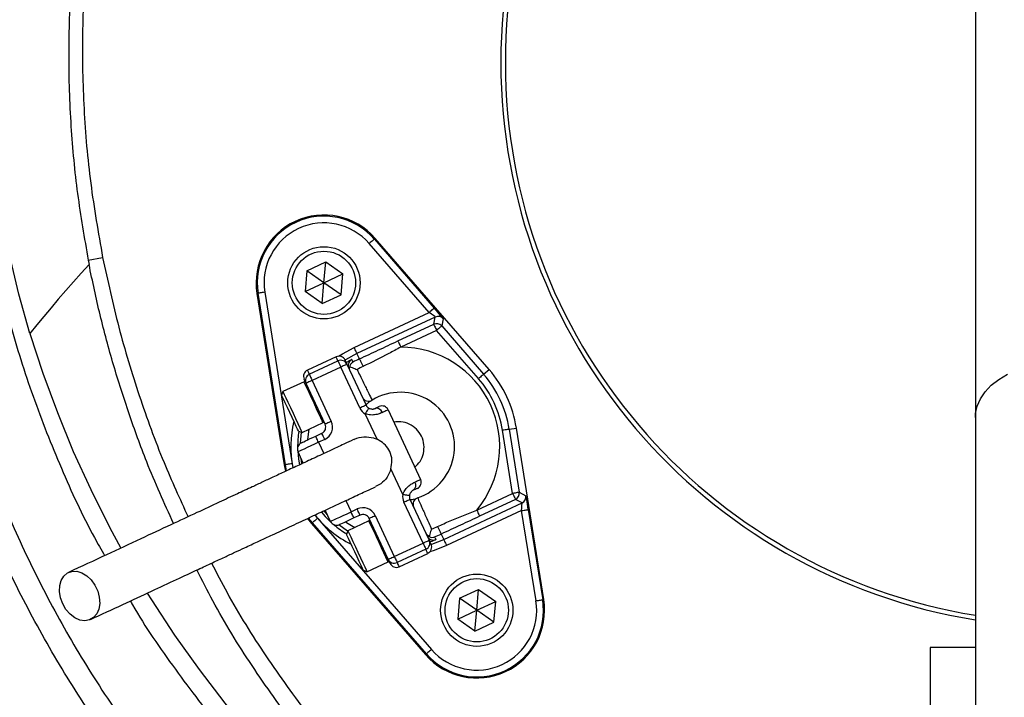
# Model space of a CAD drawing. Header units: millimetres. Extents: x 5387 to 12081, y 1443 to 15453.
# Tile 12 of 27: x 7104 to 8194, y 11366 to 12116. Entities that reach past the tile are written whole.
import ezdxf

# ---------------------------------------------------------------- set-up
doc = ezdxf.new("R2010")
doc.units = ezdxf.units.MM
doc.header["$LTSCALE"] = 5

msp = doc.modelspace()

# ---------------------------------------------------------------- linework, layer by layer
at = {"color": 7, "linetype": 'Continuous', "lineweight": 25}
for p, q in [((8161.6, 12869.5), (8161.6, 11675.7)), ((7496.7, 11873.1), (7497.5, 11873.9)), ((7496.7, 11873.1), (7562.9, 11796.8)), ((7623.6, 11728.7), (7497.5, 11873.9)), ((7557.2, 11791.9), (7491, 11868.2)), ((7180.1, 11849.6), (7196.1, 11852.8)), ((7180.1, 11849.6), (7181, 11845)), ((7422, 11838), (7442.9, 11847.8)), ((7440.9, 11824.7), (7442.9, 11847.8)), ((7442.9, 11847.8), (7461.8, 11834.5)), ((7422, 11838), (7420, 11815)), ((7440.9, 11824.7), (7422, 11838)), ((7440.9, 11824.7), (7461.8, 11834.5)), ((7459.8, 11811.5), (7461.8, 11834.5)), ((7420, 11815), (7440.9, 11824.7)), ((7438.9, 11801.7), (7440.9, 11824.7)), ((7459.8, 11811.5), (7440.9, 11824.7)), ((7368, 11813.1), (7366.8, 11813)), ((7366.8, 11813), (7397, 11623.1)), ((7398.2, 11623.2), (7368, 11813.1)), ((7375.4, 11814.3), (7405.6, 11624.4)), ((7438.9, 11801.7), (7420, 11815)), ((7438.9, 11801.7), (7459.8, 11811.5)), ((7474.3, 11753.2), (7557.2, 11791.9)), ((7564.1, 11786.8), (7477.4, 11746.4)), ((7562.4, 11778.8), (7564.1, 11786.8)), ((7522.7, 11760.3), (7562.4, 11778.8)), ((7572.9, 11784.9), (7571.2, 11776.9)), ((7571.2, 11776.9), (7617.6, 11723.5)), ((7565.5, 11772), (7525.9, 11753.5)), ((7611.9, 11718.6), (7565.5, 11772)), ((7454.3, 11742.7), (7422.6, 11727.9)), ((7480.2, 11740.5), (7477.4, 11746.4)), ((7424.7, 11723.4), (7456.4, 11738.2)), ((7459.6, 11731.4), (7427.9, 11716.6)), ((7480.7, 11686.1), (7459.6, 11731.4)), ((7466.4, 11734.6), (7487.5, 11689.3)), ((7617.6, 11723.5), (7623.6, 11728.7)), ((7418.9, 11715.2), (7395.6, 11704.3)), ((7442.2, 11668.1), (7421.1, 11713.4)), ((7427.9, 11716.6), (7449, 11671.3)), ((7395.6, 11704.3), (7394.1, 11700.3)), ((7499.6, 11651.5), (7486.5, 11679.6)), ((7512, 11684.1), (7547.9, 11607.1)), ((7416.7, 11659), (7440, 11669.9)), ((8161.6, 11675.7), (8161.6, 10943.5)), ((7412.7, 11660.4), (7416.7, 11659)), ((7431.8, 11655), (7438.6, 11658.2)), ((7649.6, 11591.6), (7638.5, 11661.5)), ((7645.9, 11662.7), (7653.8, 11663.9)), ((7645.9, 11662.7), (7657, 11592.8)), ((7684, 11474), (7653.8, 11663.9)), ((7441.8, 11651.4), (7435, 11648.2)), ((7418.1, 11625.2), (7412.3, 11637.6)), ((7398.2, 11623.2), (7397, 11623.1)), ((7397, 11623.1), (7398.4, 11616.1)), ((7528.1, 11590.4), (7515, 11618.6)), ((7610, 11573.1), (7649.6, 11591.6)), ((7657, 11592.8), (7664.3, 11588.9)), ((7550.5, 11536.5), (7529.3, 11581.9)), ((7536.1, 11585), (7557.3, 11539.7)), ((7573.4, 11540.6), (7660.1, 11581)), ((7652.8, 11584.8), (7613.1, 11566.3)), ((7660.1, 11581), (7652.8, 11584.8)), ((7448.2, 11560.6), (7442.4, 11573.1)), ((7470.9, 11571.2), (7477.7, 11574.3)), ((7659.6, 11572.5), (7576.6, 11533.8)), ((7675.5, 11472.6), (7659.6, 11572.5)), ((7667, 11573.6), (7682.9, 11473.8)), ((7422.7, 11563.8), (7427.3, 11558.3)), ((7428.2, 11559), (7427.3, 11558.3)), ((7427.3, 11558.3), (7553.3, 11413.1)), ((7554.2, 11413.8), (7428.2, 11559)), ((7433.8, 11564), (7559.9, 11418.7)), ((7490.7, 11561.1), (7467.4, 11550.2)), ((7480.9, 11567.5), (7474.1, 11564.4)), ((7512, 11518.6), (7490.8, 11563.9)), ((7497.6, 11567.1), (7518.7, 11521.8)), ((7467.4, 11550.2), (7466, 11546.2)), ((7570.7, 11546.5), (7573.4, 11540.6)), ((7518.7, 11521.8), (7550.5, 11536.5)), ((7553.6, 11529.7), (7521.9, 11515)), ((7524, 11510.4), (7555.8, 11525.2)), ((7488.5, 11504.9), (7511.9, 11515.8)), ((7484.6, 11506.4), (7488.5, 11504.9)), ((7591, 11475.5), (7612, 11485.2)), ((7610, 11462.2), (7612, 11485.2)), ((7612, 11485.2), (7630.9, 11472)), ((7591, 11475.5), (7589, 11452.5)), ((7610, 11462.2), (7591, 11475.5)), ((7610, 11462.2), (7630.9, 11472)), ((7628.9, 11449), (7630.9, 11472)), ((7682.9, 11473.8), (7684, 11474)), ((7589, 11452.5), (7610, 11462.2)), ((7607.9, 11439.2), (7610, 11462.2)), ((7628.9, 11449), (7610, 11462.2)), ((7607.9, 11439.2), (7589, 11452.5)), ((7607.9, 11439.2), (7628.9, 11449)), ((8111.6, 11421), (8111.6, 10931)), ((8161.6, 11421), (8111.6, 11421)), ((7554.2, 11413.8), (7553.3, 11413.1))]:
    msp.add_line(p, q, dxfattribs=at)
at = {"color": 8, "linetype": 'Continuous', "lineweight": 25}
for p, q in [((7435, 11648.2), (7440.8, 11635.7)), ((7399.5, 11616.5), (7398.2, 11623.2)), ((7405.6, 11624.4), (7406.4, 11619.8)), ((7416.5, 11624.7), (7415.7, 11630.3)), ((7465.1, 11583.6), (7470.9, 11571.2)), ((7444.8, 11567.9), (7441, 11572.2)), ((7428.2, 11559), (7423.8, 11564.3)), ((7430.8, 11567.6), (7433.8, 11564))]:
    msp.add_line(p, q, dxfattribs=at)
at = {"color": 7, "linetype": 'Continuous', "lineweight": 25, "flags": 128}
for points in [[(7115.7, 11768.5), (7103.4, 11812.1), (7092.9, 11856.1), (7084.1, 11900.4), (7077, 11945), (7071.7, 11989.9), (7068.2, 12034.9), (7066.5, 12080), (7066.5, 12125.2), (7068.3, 12170.3), (7072, 12215.3), (7077.3, 12260.2), (7084.5, 12304.8), (7093.4, 12349.1), (7104.1, 12393.1), (7116.5, 12436.6), (7130.5, 12479.7), (7146.3, 12522.2), (7163.8, 12564), (7172.1, 12582.4)], [(7496.7, 11873.1), (7496.5, 11873), (7496.2, 11872.7), (7495.7, 11872.3), (7495, 11871.7), (7494.1, 11870.9), (7493.1, 11870.1), (7492.1, 11869.2), (7491, 11868.2)], [(7181, 11845), (7172.3, 11835.3), (7163.7, 11825.7), (7155.3, 11816.1), (7147, 11806.5), (7139, 11797), (7131, 11787.5), (7123.3, 11778), (7115.7, 11768.5)], [(7375.4, 11814.3), (7374, 11814.1), (7372.6, 11813.9), (7371.3, 11813.7), (7370.2, 11813.5), (7369.3, 11813.4), (7368.6, 11813.2), (7368.2, 11813.2), (7368, 11813.1)], [(7562.9, 11796.8), (7562.8, 11796.7), (7562.5, 11796.4), (7561.9, 11796), (7561.2, 11795.3), (7560.4, 11794.6), (7559.4, 11793.8), (7558.3, 11792.8), (7557.2, 11791.9)], [(7562.4, 11778.8), (7562.4, 11778.6), (7562.6, 11778.2), (7562.9, 11777.6), (7563.3, 11776.7), (7563.8, 11775.7), (7564.3, 11774.6), (7564.9, 11773.3), (7565.5, 11772)], [(7571.2, 11776.9), (7571.1, 11776.8), (7570.7, 11776.5), (7570.2, 11776), (7569.5, 11775.4), (7568.6, 11774.7), (7567.7, 11773.8), (7566.6, 11772.9), (7565.5, 11772)], [(7115.7, 11768.5), (7130, 11724.5), (7146, 11681), (7163.6, 11638), (7182.9, 11595.8), (7203.7, 11554.3), (7216.3, 11531)], [(7477.4, 11746.4), (7477.4, 11746.6), (7477.2, 11747), (7476.9, 11747.6), (7476.5, 11748.4), (7476, 11749.5), (7475.5, 11750.6), (7474.9, 11751.9), (7474.3, 11753.2)], [(7522.7, 11760.3), (7522.8, 11760.1), (7522.9, 11759.7), (7523.2, 11759.1), (7523.6, 11758.2), (7524.1, 11757.2), (7524.7, 11756.1), (7525.2, 11754.8), (7525.9, 11753.5)], [(7456.4, 11738.2), (7456.5, 11738.1), (7456.7, 11737.7), (7457, 11737.1), (7457.4, 11736.2), (7457.8, 11735.2), (7458.4, 11734), (7459, 11732.7), (7459.6, 11731.4)], [(7466.4, 11734.6), (7466.3, 11734.5), (7465.9, 11734.3), (7465.3, 11734), (7464.4, 11733.6), (7463.4, 11733.2), (7462.2, 11732.6), (7460.9, 11732), (7459.6, 11731.4)], [(7464.3, 11739.1), (7464.4, 11738.8), (7464.8, 11737.9), (7465.5, 11736.5), (7466.4, 11734.6)], [(7471.7, 11739.7), (7471.8, 11739.5), (7472.2, 11738.5), (7473, 11736.8)], [(7480.2, 11740.5), (7480.3, 11740.3), (7480.5, 11739.8), (7480.9, 11738.9), (7481.4, 11737.8), (7482.1, 11736.5), (7482.7, 11735.1), (7483.4, 11733.5), (7484.1, 11732)], [(7424.7, 11723.4), (7424.8, 11723.3), (7425, 11722.9), (7425.3, 11722.3), (7425.6, 11721.4), (7426.1, 11720.4), (7426.7, 11719.2), (7427.3, 11717.9), (7427.9, 11716.6)], [(7617.6, 11723.5), (7617.4, 11723.4), (7617.1, 11723.1), (7616.6, 11722.6), (7615.9, 11722), (7615, 11721.3), (7614, 11720.4), (7613, 11719.5), (7611.9, 11718.6)], [(7421.1, 11713.4), (7420.2, 11715.4), (7419.5, 11716.8), (7419.1, 11717.7), (7419, 11718)], [(7427.9, 11716.6), (7426.6, 11716), (7425.3, 11715.4), (7424.1, 11714.9), (7423.1, 11714.4), (7422.2, 11714), (7421.6, 11713.7), (7421.2, 11713.5), (7421.1, 11713.4)], [(7412.7, 11660.4), (7412.6, 11660.7), (7411.7, 11662.5), (7410.2, 11665.8), (7408.2, 11670.2), (7405.7, 11675.4), (7403.1, 11681.1), (7400.5, 11686.7), (7398.1, 11691.7), (7396.2, 11695.9), (7394.8, 11698.8), (7394.2, 11700.2), (7394.1, 11700.3)], [(7395.6, 11704.3), (7395.9, 11703.6), (7397, 11701.2), (7398.8, 11697.4), (7401.1, 11692.4), (7403.8, 11686.6), (7406.7, 11680.5), (7409.5, 11674.4), (7412.1, 11668.9), (7414.2, 11664.3), (7415.7, 11661), (7416.6, 11659.2), (7416.7, 11659)], [(7487.5, 11689.3), (7487.4, 11689.2), (7487, 11689), (7486.4, 11688.7), (7485.5, 11688.3), (7484.5, 11687.8), (7483.3, 11687.3), (7482.1, 11686.7), (7480.7, 11686.1)], [(7497.5, 11685.6), (7498.5, 11686.1), (7499.4, 11686.5), (7500.2, 11686.9), (7500.9, 11687.2), (7501.4, 11687.4), (7501.7, 11687.6), (7502, 11687.7), (7502, 11687.7)], [(7490.4, 11686), (7490.3, 11685.9), (7490.1, 11685.5), (7489.8, 11684.9), (7489.3, 11684.2), (7488.7, 11683.2), (7488, 11682.1), (7487.3, 11680.9), (7486.5, 11679.6)], [(7512, 11684.1), (7511.9, 11684.1), (7511.6, 11683.9), (7511.1, 11683.7), (7510.3, 11683.3), (7509.4, 11682.9), (7508.3, 11682.4), (7507, 11681.8), (7505.5, 11681.1)], [(7449, 11671.3), (7447.7, 11670.7), (7446.4, 11670.1), (7445.2, 11669.5), (7444.2, 11669.1), (7443.4, 11668.7), (7442.7, 11668.4), (7442.4, 11668.2), (7442.2, 11668.1)], [(7441.8, 11651.4), (7441.1, 11652.7), (7440.5, 11654), (7440, 11655.1), (7439.5, 11656.2), (7439.1, 11657), (7438.8, 11657.6), (7438.7, 11658), (7438.6, 11658.2)], [(7645.9, 11662.7), (7645.8, 11662.6), (7645.3, 11662.6), (7644.6, 11662.4), (7643.7, 11662.3), (7642.6, 11662.1), (7641.3, 11661.9), (7640, 11661.7), (7638.5, 11661.5)], [(7435, 11648.2), (7430.5, 11646.1), (7426.3, 11644.1), (7422.4, 11642.3), (7418.9, 11640.7), (7416.1, 11639.4), (7414, 11638.4), (7412.7, 11637.8), (7412.3, 11637.6)], [(7415.9, 11647.6), (7416.2, 11647.7), (7417.1, 11648.2), (7418.6, 11648.8), (7420.6, 11649.8), (7423, 11650.9), (7425.7, 11652.2), (7428.7, 11653.5), (7431.8, 11655)], [(7435, 11648.2), (7434.3, 11649.5), (7433.8, 11650.8), (7433.2, 11652), (7432.7, 11653), (7432.3, 11653.8), (7432, 11654.5), (7431.9, 11654.9), (7431.8, 11655)], [(7405.6, 11624.4), (7404.2, 11624.2), (7402.8, 11624), (7401.5, 11623.8), (7400.4, 11623.6), (7399.5, 11623.5), (7398.8, 11623.3), (7398.4, 11623.3), (7398.2, 11623.2)], [(7541.5, 11604.1), (7542.9, 11604.7), (7544.2, 11605.3), (7545.3, 11605.9), (7546.2, 11606.3), (7547, 11606.6), (7547.5, 11606.9), (7547.8, 11607), (7547.9, 11607.1)], [(7528.1, 11590.4), (7529.5, 11590.2), (7530.9, 11590), (7532.2, 11589.8), (7533.3, 11589.6), (7534.3, 11589.5), (7535, 11589.4), (7535.4, 11589.3), (7535.5, 11589.3)], [(7544.3, 11597.1), (7544.2, 11597.1), (7544, 11597), (7543.6, 11596.8), (7543.1, 11596.6), (7542.5, 11596.3), (7541.7, 11595.9), (7540.8, 11595.5), (7539.8, 11595)], [(7657, 11592.8), (7656.9, 11592.8), (7656.4, 11592.7), (7655.7, 11592.6), (7654.8, 11592.4), (7653.7, 11592.2), (7652.4, 11592), (7651.1, 11591.8), (7649.6, 11591.6)], [(7649.6, 11591.6), (7650.2, 11590.3), (7650.8, 11589), (7651.4, 11587.9), (7651.9, 11586.8), (7652.3, 11586), (7652.5, 11585.4), (7652.7, 11585), (7652.8, 11584.8)], [(7529.3, 11581.9), (7530.7, 11582.5), (7531.9, 11583.1), (7533.1, 11583.6), (7534.1, 11584.1), (7535, 11584.5), (7535.6, 11584.8), (7536, 11585), (7536.1, 11585)], [(7448.2, 11560.6), (7448.7, 11560.8), (7450, 11561.4), (7452, 11562.4), (7454.9, 11563.7), (7458.3, 11565.3), (7462.2, 11567.1), (7466.5, 11569.1), (7470.9, 11571.2)], [(7474.1, 11564.4), (7474, 11564.5), (7473.8, 11564.9), (7473.5, 11565.5), (7473.1, 11566.3), (7472.6, 11567.4), (7472.1, 11568.6), (7471.5, 11569.8), (7470.9, 11571.2)], [(7480.9, 11567.5), (7480.8, 11567.7), (7480.6, 11568), (7480.3, 11568.7), (7479.9, 11569.5), (7479.4, 11570.5), (7478.9, 11571.7), (7478.3, 11573), (7477.7, 11574.3)], [(7610, 11573.1), (7610.6, 11571.8), (7611.2, 11570.5), (7611.7, 11569.4), (7612.2, 11568.3), (7612.6, 11567.5), (7612.9, 11566.9), (7613.1, 11566.5), (7613.1, 11566.3)], [(7659.6, 11572.5), (7661, 11572.7), (7662.4, 11572.9), (7663.6, 11573.1), (7664.8, 11573.3), (7665.7, 11573.4), (7666.4, 11573.5), (7666.8, 11573.6), (7667, 11573.6)], [(7433.8, 11564), (7432.7, 11563), (7431.7, 11562.1), (7430.7, 11561.2), (7429.8, 11560.5), (7429.1, 11559.9), (7428.6, 11559.4), (7428.3, 11559.1), (7428.2, 11559)], [(7474.1, 11564.4), (7471, 11562.9), (7468, 11561.5), (7465.2, 11560.2), (7462.8, 11559.1), (7460.9, 11558.2), (7459.4, 11557.5), (7458.5, 11557.1), (7458.2, 11557)], [(7490.8, 11563.9), (7491, 11564), (7491.3, 11564.1), (7492, 11564.4), (7492.8, 11564.8), (7493.8, 11565.3), (7495, 11565.9), (7496.3, 11566.5), (7497.6, 11567.1)], [(7484.6, 11506.4), (7484.4, 11506.7), (7483.6, 11508.5), (7482.1, 11511.7), (7480, 11516.1), (7477.6, 11521.4), (7474.9, 11527), (7472.3, 11532.6), (7470, 11537.7), (7468, 11541.8), (7466.7, 11544.7), (7466, 11546.1), (7466, 11546.2)], [(7467.4, 11550.2), (7467.8, 11549.5), (7468.9, 11547.1), (7470.6, 11543.3), (7473, 11538.3), (7475.7, 11532.5), (7478.5, 11526.4), (7481.3, 11520.3), (7483.9, 11514.8), (7486.1, 11510.2), (7487.6, 11506.9), (7488.4, 11505.2), (7488.5, 11504.9)], [(7566.7, 11554.9), (7567.4, 11553.4), (7568.1, 11551.9), (7568.8, 11550.5), (7569.4, 11549.1), (7569.9, 11548), (7570.3, 11547.2), (7570.6, 11546.7), (7570.7, 11546.5)], [(7550.5, 11536.5), (7551.8, 11537.2), (7553.1, 11537.8), (7554.2, 11538.3), (7555.3, 11538.8), (7556.1, 11539.2), (7556.8, 11539.5), (7557.1, 11539.7), (7557.3, 11539.7)], [(7550.5, 11536.5), (7551.1, 11535.2), (7551.7, 11533.9), (7552.2, 11532.8), (7552.7, 11531.7), (7553.1, 11530.9), (7553.4, 11530.3), (7553.6, 11529.9), (7553.6, 11529.7)], [(7557.3, 11539.7), (7558.2, 11537.8), (7558.8, 11536.4), (7559.2, 11535.5), (7559.4, 11535.2)], [(7563.2, 11543.3), (7563.3, 11543.1), (7563.8, 11542.2), (7564.6, 11540.4)], [(7573.4, 11540.6), (7573.5, 11540.4), (7573.7, 11540), (7574, 11539.4), (7574.4, 11538.5), (7574.8, 11537.5), (7575.4, 11536.3), (7576, 11535.1), (7576.6, 11533.8)], [(7512, 11518.6), (7512.1, 11518.6), (7512.5, 11518.8), (7513.1, 11519.1), (7513.9, 11519.5), (7515, 11520), (7516.1, 11520.5), (7517.4, 11521.1), (7518.7, 11521.8)], [(7514.1, 11514.1), (7513.9, 11514.3), (7513.5, 11515.2), (7512.9, 11516.6), (7512, 11518.6)], [(7518.7, 11521.8), (7519.4, 11520.4), (7520, 11519.2), (7520.5, 11518), (7521, 11516.9), (7521.4, 11516.1), (7521.7, 11515.5), (7521.9, 11515.1), (7521.9, 11515)], [(7151.9, 11469.3), (7149.4, 11476), (7148.3, 11482.9), (7148.6, 11489.5), (7150.3, 11495.3), (7153.2, 11500.1), (7157.3, 11503.5), (7162.1, 11505.2), (7167.5, 11505.3), (7173.1, 11503.6), (7178.6, 11500.4), (7183.5, 11495.7), (7187.6, 11489.9), (7190.7, 11483.4), (7192.4, 11476.5), (7192.9, 11469.8), (7191.9, 11463.5), (7189.5, 11458.1), (7186, 11454.1), (7181.5, 11451.5), (7176.3, 11450.5), (7170.8, 11451.3), (7165.3, 11453.8), (7160, 11457.8), (7155.5, 11463.1), (7151.9, 11469.3)], [(7245.5, 11481.1), (7250.2, 11473.6), (7275.7, 11434.6), (7302.7, 11396.5), (7331.1, 11359.4), (7360.9, 11323.3), (7392.1, 11288.3)], [(7675.5, 11472.6), (7676.9, 11472.9), (7678.3, 11473.1), (7679.5, 11473.3), (7680.6, 11473.5), (7681.6, 11473.6), (7682.3, 11473.7), (7682.7, 11473.8), (7682.9, 11473.8)], [(7559.9, 11418.7), (7558.8, 11417.8), (7557.7, 11416.9), (7556.8, 11416), (7555.9, 11415.3), (7555.2, 11414.7), (7554.7, 11414.2), (7554.3, 11413.9), (7554.2, 11413.8)]]:
    msp.add_lwpolyline(points, dxfattribs=at)
at = {"color": 8, "linetype": 'Continuous', "lineweight": 25, "flags": 128}
for points in [[(7457.1, 11743.4), (7461.4, 11746.2), (7474.3, 11753.2)], [(7456.4, 11738.2), (7455.5, 11740.2), (7454.9, 11741.6), (7454.5, 11742.4), (7454.3, 11742.7)], [(7477.4, 11746.4), (7464.9, 11739.6), (7464.3, 11739.2)], [(7422.6, 11727.9), (7422.7, 11727.6), (7423.1, 11726.8), (7423.8, 11725.4), (7424.7, 11723.4)], [(8161.6, 11675.7), (8161.8, 11679.9), (8163.6, 11688.2), (8167.1, 11696.2), (8172.3, 11703.9), (8179.1, 11711.2), (8187.4, 11717.7), (8197, 11723.5)], [(7440, 11669.9), (7439.9, 11670.1), (7439.1, 11671.9), (7437.5, 11675.2), (7435.4, 11679.8), (7432.8, 11685.3), (7430, 11691.4), (7427.1, 11697.5), (7424.4, 11703.3), (7422.1, 11708.3), (7420.3, 11712.1), (7419.2, 11714.4), (7418.9, 11715.2)], [(7415, 11647.1), (7416, 11659.2), (7416.1, 11659.2)], [(7424.2, 11662.5), (7423, 11654.2), (7422.7, 11650.7)], [(7412, 11638.5), (7412.7, 11629.6), (7413.7, 11623.3)], [(7438.2, 11570.8), (7442.4, 11566), (7448.7, 11559.8)], [(7464.9, 11560.1), (7467.8, 11558.1), (7474.9, 11553.7)], [(7511.9, 11515.8), (7511.8, 11516.1), (7510.9, 11517.8), (7509.4, 11521.1), (7507.3, 11525.7), (7504.7, 11531.2), (7501.9, 11537.3), (7499, 11543.4), (7496.3, 11549.2), (7494, 11554.2), (7492.2, 11558), (7491.1, 11560.4), (7490.7, 11561.1)], [(7467.2, 11549.6), (7467.1, 11549.6), (7457.2, 11556.6)], [(7559.4, 11535.1), (7560.1, 11535.4), (7573.4, 11540.6)], [(7555.8, 11525.2), (7555.6, 11525.5), (7555.2, 11526.4), (7554.5, 11527.8), (7553.6, 11529.7)], [(7576.6, 11533.8), (7563, 11528.4), (7558.1, 11526.9)], [(7521.9, 11515), (7522.8, 11513), (7523.5, 11511.6), (7523.9, 11510.7), (7524, 11510.4)]]:
    msp.add_lwpolyline(points, dxfattribs=at)
at = {"color": 7, "linetype": 'Continuous', "lineweight": 25}
for centre, radius in [((8261.6, 12068.5), 1999.6), ((8261.6, 12068.5), 1974.6), ((7440.9, 11824.7), 40), ((7440.9, 11824.7), 35), ((7610, 11462.2), 40), ((7610, 11462.2), 35)]:
    msp.add_circle(centre, radius, dxfattribs=at)
for centre, radius, start, end in [((8261.6, 12068.5), 1728.8, 270.6629, 269.3371), ((8261.6, 12068.5), 625, 99.2069, 180), ((8261.6, 12068.5), 620, 99.2818, 180), ((8261.6, 12068.5), 625, 180, 260.7931), ((8261.6, 12068.5), 620, 180, 260.7182), ((8261.6, 12068.5), 1618, 181.6823, 266.8113), ((8261.6, 12068.5), 2000, 184.0216, 355.9784), ((7440.9, 11824.7), 75, 40.962, 189.038), ((7440.9, 11824.7), 73.8, 40.962, 189.038), ((7440.9, 11824.7), 66.3, 40.962, 189.038), ((7567.2, 11780), 7.5, 40.9767, 114.9856), ((7565.5, 11772), 7.5, 40.9766, 114.9852), ((7525.4, 11643.5), 110, 320.2218, 89.7782), ((7457.5, 11735.9), 7.5, 25, 115), ((7459.6, 11731.4), 7.5, 25, 115), ((7475.3, 11733.2), 7.5, 167.1888, 204.9986), ((7525.4, 11643.5), 107, 115, 119.3213), ((7525.4, 11643.5), 97.7, 115, 119.3213), ((7425.8, 11721.1), 7.5, 115, 205), ((7427.9, 11716.6), 7.5, 115, 205), ((7525.4, 11643.5), 122, 9.038, 40.962), ((7525.4, 11643.5), 130, 9.038, 40.962), ((7419.4, 11714), 1.25, 25, 115), ((7525.4, 11643.5), 114.5, 9.038, 40.962), ((7525.4, 11643.5), 60, 288.6206, 121.3794), ((7490.3, 11701.1), 7.5, 205, 301.3794), ((7494.3, 11692.4), 7.5, 205, 238.5573), ((7505.2, 11680.9), 7.5, 25, 115), ((7494.3, 11692.4), 15, 205, 238.5573), ((7499.1, 11679.1), 6.71, 17.1292, 103.946), ((7435.4, 11665), 7.5, 295, 25), ((7439.5, 11671), 1.25, 295, 25), ((7435.4, 11665), 15, 295, 25), ((7419.1, 11640.8), 7.5, 115, 205), ((7535.8, 11600.4), 6.71, 306.0541, 32.871), ((7541.1, 11603.9), 7.5, 295, 25), ((7542.9, 11588.2), 15, 171.4427, 205), ((7649.6, 11591.6), 7.5, 295.0147, 9.0235), ((7542.9, 11588.2), 7.5, 171.4427, 205), ((7547, 11579.5), 7.5, 108.6206, 205), ((7656.9, 11587.8), 7.5, 295.0145, 9.0231), ((7484, 11560.7), 15, 25, 115), ((7484, 11560.7), 7.5, 25, 115), ((7455, 11563.8), 7.5, 205, 295), ((7491.3, 11560), 1.25, 25, 115), ((7525.4, 11643.5), 97.7, 290.6787, 295), ((7525.4, 11643.5), 107, 290.6787, 295), ((7550.5, 11536.5), 7.5, 295, 25), ((7552.6, 11532), 7.5, 295, 25), ((7511.3, 11516.9), 1.25, 295, 25), ((7518.7, 11521.8), 7.5, 205, 295), ((7520.9, 11517.2), 7.5, 205, 295), ((7610, 11462.2), 75, 220.962, 9.038), ((7610, 11462.2), 73.8, 220.962, 9.038), ((7610, 11462.2), 66.3, 220.962, 9.038)]:
    msp.add_arc(centre, radius, start, end, dxfattribs=at)
at = {"color": 8, "linetype": 'Continuous', "lineweight": 25}
for centre, radius, start, end in [((8261.6, 12068.5), 1629.1, 181.6708, 266.8331), ((7475.3, 11733.2), 7.5, 119.1839, 167.1872), ((7525.4, 11643.5), 121.1, 166.6955, 191.1625), ((7525.4, 11643.5), 113.6, 171.4932, 180.3565), ((7525.4, 11643.5), 121.1, 218.8414, 243.3045), ((7525.4, 11643.5), 113.6, 229.6435, 238.5068), ((7561.9, 11547.4), 7.5, 228.283, 290.8172)]:
    msp.add_arc(centre, radius, start, end, dxfattribs=at)
at = {"color": 7, "linetype": 'Continuous', "lineweight": 25}
for centre, major_axis, ratio, start_param, end_param in [((7562.7, 11796.7), (-10.2, 11.8), 0.016782, 3.154244, 4.707588), ((7557, 11791.8), (7.06, -4.98), 0.027351, 0.001793, 1.555136), ((7659.3, 11572.3), (0.72, 8.61), 0.027351, 4.728049, 6.281392), ((7666.7, 11573.5), (-2.4, 15.4), 0.016782, 4.71719, 6.270533)]:
    msp.add_ellipse(centre, major_axis=major_axis, ratio=ratio, start_param=start_param, end_param=end_param, dxfattribs=at)
for points, knots in [([(11211.3, 9348.9), (11240.5, 9385.3), (11299, 9458.1), (11381.1, 9571.8), (11459.1, 9688.3), (11532.6, 9807.9), (11601.4, 9930), (11664.1, 10051.5), (11720.8, 10172.2), (11772.1, 10291.7), (11819.3, 10412.9), (11862.4, 10535.6), (11901.7, 10660.9), (11937.2, 10788.6), (11968.6, 10918.7), (11995.6, 11049.9), (12018.2, 11181.8), (12037.3, 11321.7), (12052, 11469.5), (12061.4, 11625.2), (12064.7, 11781.1), (12061.8, 11938.4), (12052.4, 12096.8), (12036.5, 12256.1), (12014, 12414.5), (11985.7, 12567.4), (11952.2, 12714.6), (11914.3, 12855.9), (11870.9, 12995.7), (11821.7, 13134.9), (11766.6, 13273.1), (11705.5, 13410.2), (11638.9, 13544.7), (11567.7, 13675.1), (11492.2, 13801.1), (11412.5, 13922.8), (11328.1, 14041.2), (11238, 14157), (11142.2, 14270.1), (11040.7, 14379.9), (10934.5, 14485.2), (10825.8, 14584), (10715.1, 14676.3), (10602.7, 14762.6), (10487, 14844.1), (10367.1, 14921.7), (10242.9, 14994.9), (10114.7, 15063.6), (9983.7, 15126.9), (9852.9, 15183.5), (9722.7, 15233.7), (9593.4, 15277.7), (9462.4, 15316.5), (9328.8, 15350.3), (9192.7, 15378.9), (9054.3, 15402), (8915.1, 15419.4), (8804.7, 15428.5), (8706.6, 15433.9), (8620.6, 15436.6), (8505.2, 15436.8), (8377.7, 15432.3), (8238, 15421.7), (8099.4, 15404.2), (7959.3, 15384.9), (7829.3, 15344.3), (7721.4, 15351.2), (7688.5, 15318.3), (7688.5, 15318.3)], [0, 0, 0, 0, 0.015312, 0.030647, 0.045994, 0.061342, 0.076679, 0.091993, 0.106207, 0.120434, 0.134664, 0.148892, 0.163106, 0.177738, 0.192381, 0.207029, 0.221673, 0.236305, 0.253353, 0.270415, 0.287476, 0.304524, 0.322021, 0.339534, 0.357045, 0.374542, 0.390543, 0.406557, 0.42257, 0.438572, 0.454978, 0.471398, 0.487818, 0.504224, 0.520121, 0.53603, 0.551939, 0.567835, 0.584181, 0.600543, 0.616905, 0.633251, 0.648728, 0.664217, 0.679707, 0.695184, 0.711085, 0.727, 0.742914, 0.758815, 0.773749, 0.788695, 0.803641, 0.818575, 0.833911, 0.849261, 0.86461, 0.879947, 0.885588, 0.896876, 0.908164, 0.923448, 0.93876, 0.954086, 0.96941, 0.984719, 1, 1, 1, 1, 1]), ([(7956.6, 10806.1), (7931.7, 10812.6), (7882.1, 10825.5), (7809.3, 10850.5), (7734.7, 10880.8), (7659, 10917.4), (7582.7, 10960.9), (7509.5, 11009.4), (7439.7, 11062.7), (7373.8, 11120.4), (7312, 11182.5), (7254.5, 11248.8), (7201.4, 11318.8), (7153.2, 11392.1), (7110.1, 11468.4), (7072.4, 11547.4), (7040.1, 11628.8), (7013.2, 11712.4), (6992, 11797.4), (6976.5, 11883.6), (6967.1, 11970.6), (6963.5, 12058.4), (6965.8, 12146.2), (6973.9, 12233.6), (6988.1, 12321.2), (7008.7, 12408.7), (7035.7, 12495.8), (7068.8, 12580.8), (7107.3, 12663.4), (7137.7, 12715.9), (7152.9, 12742.1)], [0, 0, 0, 0, 0.031534, 0.063096, 0.09463, 0.130502, 0.166497, 0.202533, 0.238529, 0.274401, 0.310261, 0.346243, 0.382267, 0.41825, 0.45411, 0.489924, 0.525861, 0.561838, 0.597773, 0.633587, 0.669463, 0.705462, 0.741503, 0.777501, 0.813377, 0.85061, 0.887979, 0.925396, 0.962767, 1, 1, 1, 1]), ([(7149.9, 12592.7), (7149.7, 12592.3), (7138.7, 12568.7), (7120.8, 12520.4), (7096.8, 12448), (7077.1, 12371.1), (7061.8, 12289.9), (7052, 12204.4), (7048.1, 12118.4), (7050.2, 12032.4), (7058.4, 11947.3), (7072.6, 11863.1), (7092.5, 11780.3), (7118.1, 11698.8), (7149.7, 11619.4), (7176.5, 11560.6), (7194.5, 11529.3), (7198.3, 11522.7)], [0, 0, 0, 0, 0.0013731, 0.0701585, 0.1388803, 0.2074191, 0.2848618, 0.3625748, 0.4403799, 0.5180937, 0.5955371, 0.6721575, 0.7490421, 0.826012, 0.902888, 0.9795009, 1, 1, 1, 1]), ([(7253.4, 12544.5), (7252.8, 12543), (7241.3, 12518.1), (7223.3, 12467.7), (7199.7, 12393), (7181.6, 12316), (7168.4, 12237.1), (7160.4, 12157.5), (7157.6, 12077.5), (7160.2, 11999.4), (7167.3, 11923.3), (7175.9, 11874.2), (7180.1, 11849.6)], [0, 0, 0, 0, 0.006646, 0.116362, 0.225725, 0.338163, 0.450973, 0.563911, 0.676725, 0.789166, 0.894583, 1, 1, 1, 1]), ([(7266.1, 12538.6), (7261, 12527), (7245, 12490.1), (7223.8, 12425.7), (7202.4, 12345.9), (7186.9, 12264.7), (7177, 12182.6), (7172.9, 12100), (7174.6, 12017.3), (7181.7, 11934.6), (7191.3, 11880.1), (7196.1, 11852.8)], [0, 0, 0, 0, 0.054277, 0.172209, 0.290262, 0.408486, 0.526458, 0.644757, 0.762646, 0.881135, 1, 1, 1, 1]), ([(8104.2, 10022.8), (8101.8, 10022.9), (8096.3, 10023.2), (8086.7, 10023.8), (8074.7, 10024.6), (8060.1, 10025.7), (8043, 10027), (8023.5, 10028.8), (8001.5, 10030.9), (7977, 10033.6), (7950.1, 10036.8), (7920.9, 10040.7), (7889.3, 10045.4), (7855.3, 10050.9), (7819.2, 10057.3), (7780.8, 10064.9), (7739.4, 10073.8), (7696.6, 10084), (7654, 10095.1), (7614.2, 10106.3), (7577, 10117.7), (7542.4, 10128.7), (7510.4, 10139.4), (7481, 10150), (7454.1, 10160.1), (7429.7, 10169.8), (7407.6, 10178.8), (7385.6, 10188.2), (7362.7, 10198.1), (7338.2, 10209.1), (7313.5, 10220.6), (7288.7, 10232.7), (7263.7, 10245.2), (7238.6, 10258.3), (7213.4, 10272), (7188, 10286.2), (7162.6, 10301), (7137, 10316.4), (7111.4, 10332.4), (7085.7, 10349), (7055, 10369.4), (7018.2, 10395.1), (6974.2, 10427.4), (6926.8, 10464.4), (6876.3, 10506.5), (6823.2, 10554), (6778, 10597.4), (6741.6, 10634.4), (6714.8, 10662.7), (6689.1, 10690.8), (6664.5, 10718.8), (6641, 10746.4), (6618.5, 10773.8), (6597, 10800.8), (6576.4, 10827.5), (6556.8, 10853.8), (6538.1, 10879.7), (6520.2, 10905.1), (6503.2, 10930.1), (6487.1, 10954.6), (6471.7, 10978.7), (6457, 11002.2), (6443.1, 11025.2), (6429.9, 11047.7), (6417.4, 11069.6), (6405.5, 11091), (6394.3, 11111.8), (6383.7, 11132), (6373.6, 11151.7), (6364.1, 11170.7), (6355.1, 11189.1), (6346.7, 11206.9), (6338.2, 11225.1), (6329.7, 11243.9), (6321, 11263.6), (6312.6, 11283.3), (6304.4, 11302.9), (6296.4, 11322.6), (6288.6, 11342.3), (6281.1, 11362), (6273.8, 11381.7), (6266.7, 11401.4), (6259.9, 11421.1), (6253.2, 11440.8), (6246.8, 11460.4), (6240.6, 11480.1), (6234.6, 11499.8), (6228.9, 11519.4), (6223.3, 11539.1), (6218, 11558.7), (6212.8, 11578.4), (6207.9, 11598), (6203.2, 11617.6), (6198.7, 11637.2), (6194.4, 11656.7), (6190.3, 11676.3), (6186.4, 11695.8), (6182.7, 11715.3), (6179.2, 11734.8), (6176, 11754.2), (6172.9, 11773.6), (6170, 11793), (6167.3, 11812.4), (6164.7, 11831.7), (6162.4, 11851), (6160.3, 11870.3), (6158.3, 11889.5), (6157.1, 11902.3), (6156.5, 11908.7)], [0, 0, 0, 0, 0.002424, 0.005716, 0.009874, 0.014894, 0.020772, 0.027503, 0.035082, 0.043503, 0.052759, 0.062842, 0.073746, 0.08546, 0.097977, 0.111285, 0.125373, 0.141161, 0.156055, 0.170071, 0.183219, 0.195508, 0.206929, 0.21748, 0.227181, 0.236053, 0.244109, 0.251358, 0.260309, 0.269377, 0.278564, 0.28787, 0.297298, 0.306849, 0.316524, 0.326326, 0.336257, 0.346316, 0.356508, 0.366832, 0.377291, 0.393804, 0.41221, 0.432504, 0.454677, 0.478716, 0.504593, 0.518032, 0.531178, 0.544027, 0.556577, 0.568825, 0.580773, 0.592423, 0.603777, 0.614838, 0.625607, 0.636086, 0.646279, 0.656187, 0.665813, 0.675158, 0.684224, 0.693015, 0.701531, 0.709774, 0.717747, 0.725452, 0.732889, 0.740062, 0.746971, 0.753618, 0.760004, 0.767278, 0.774524, 0.781741, 0.78893, 0.796092, 0.803226, 0.810334, 0.817415, 0.824471, 0.8315, 0.838505, 0.845485, 0.852441, 0.859373, 0.866282, 0.873168, 0.880032, 0.886873, 0.893693, 0.90049, 0.907266, 0.914021, 0.920755, 0.927469, 0.934162, 0.940834, 0.947487, 0.954119, 0.960732, 0.967325, 0.973899, 0.980453, 0.986988, 0.993503, 1, 1, 1, 1]), ([(6260.7, 11916.2), (6260.9, 11913.1), (6261.4, 11906.9), (6262.2, 11897.6), (6263, 11888.2), (6263.8, 11878.9), (6264.7, 11869.7), (6265.6, 11860.4), (6266.6, 11851.1), (6267.6, 11841.9), (6268.7, 11832.7), (6269.8, 11823.5), (6271, 11814.3), (6272.1, 11805.1), (6273.4, 11795.9), (6274.6, 11786.8), (6275.9, 11777.7), (6277.3, 11768.5), (6278.7, 11759.5), (6280.1, 11750.4), (6281.6, 11741.3), (6283.1, 11732.3), (6284.6, 11723.3), (6286.2, 11714.3), (6287.8, 11705.3), (6289.5, 11696.3), (6291.2, 11687.4), (6292.9, 11678.4), (6294.7, 11669.5), (6296.5, 11660.6), (6298.4, 11651.8), (6300.2, 11642.9), (6302.2, 11634.1), (6304.1, 11625.2), (6306.1, 11616.5), (6308.2, 11607.7), (6310.3, 11598.9), (6312.4, 11590.2), (6314.5, 11581.5), (6316.7, 11572.8), (6318.9, 11564.1), (6321.2, 11555.4), (6323.5, 11546.8), (6325.8, 11538.2), (6328.2, 11529.6), (6330.6, 11521), (6333, 11512.5), (6335.5, 11504), (6338, 11495.4), (6340.5, 11487), (6343.1, 11478.5), (6345.7, 11470.1), (6348.3, 11461.6), (6351, 11453.2), (6353.7, 11444.9), (6356.4, 11436.5), (6359.2, 11428.2), (6362, 11419.9), (6364.8, 11411.6), (6367.7, 11403.3), (6370.6, 11395.1), (6373.5, 11386.9), (6376.5, 11378.7), (6379.5, 11370.5), (6382.5, 11362.4), (6385.6, 11354.2), (6388.7, 11346.1), (6391.8, 11338.1), (6394.9, 11330), (6398.1, 11322), (6401.3, 11314), (6404.6, 11306), (6407.9, 11298), (6411.2, 11290.1), (6414.5, 11282.2), (6417.8, 11274.3), (6436.1, 11232), (6471.6, 11156.4), (6529.7, 11050.1), (6594, 10947.5), (6664.4, 10849), (6740.6, 10754.8), (6806.8, 10682.4), (6859.8, 10629.3), (6897.5, 10593.4), (6936.1, 10558.5), (6975.6, 10524.6), (7015.9, 10491.8), (7057.1, 10460), (7091.8, 10434.6), (7119.5, 10415.1), (7140, 10401.1), (7160.5, 10387.4), (7181.2, 10374), (7201.9, 10360.9), (7222.7, 10348.1), (7243.6, 10335.5), (7264.6, 10323.3), (7285.6, 10311.3), (7306.7, 10299.6), (7327.9, 10288.2), (7349.2, 10277.1), (7370.5, 10266.3), (7391.8, 10255.7), (7422.7, 10240.9), (7463.2, 10222.4), (7513.2, 10201.2), (7562.9, 10181.6), (7612.2, 10163.5), (7661.1, 10147), (7709.4, 10132), (7746.9, 10121.3), (7773.8, 10114.1), (7790.3, 10109.8), (7807, 10105.6), (7823.8, 10101.6), (7840.8, 10097.6), (7858, 10093.7), (7875.3, 10090), (7892.7, 10086.4), (7910.4, 10082.9), (7928.2, 10079.5), (7946.1, 10076.2), (7964.2, 10073.1), (7982.5, 10070.2), (8000.9, 10067.3), (8019.5, 10064.6), (8038.2, 10062.1), (8057.1, 10059.7), (8076.1, 10057.5), (8095.3, 10055.4), (8108.1, 10054.2), (8114.6, 10053.6)], [0, 0, 0, 0, 0.003269, 0.006533, 0.009794, 0.013052, 0.016305, 0.019554, 0.0228, 0.026042, 0.02928, 0.032514, 0.035744, 0.03897, 0.042193, 0.045412, 0.048627, 0.051838, 0.055045, 0.058248, 0.061448, 0.064644, 0.067836, 0.071024, 0.074208, 0.077389, 0.080565, 0.083738, 0.086907, 0.090072, 0.093233, 0.096391, 0.099544, 0.102694, 0.10584, 0.108982, 0.11212, 0.115255, 0.118385, 0.121512, 0.124635, 0.127754, 0.130869, 0.133981, 0.137088, 0.140192, 0.143292, 0.146388, 0.14948, 0.152569, 0.155654, 0.158734, 0.161811, 0.164884, 0.167954, 0.171019, 0.174081, 0.177139, 0.180193, 0.183243, 0.186289, 0.189332, 0.19237, 0.195405, 0.198436, 0.201463, 0.204487, 0.207506, 0.210522, 0.213534, 0.216542, 0.219546, 0.222546, 0.225543, 0.228536, 0.231525, 0.23451, 0.276712, 0.318919, 0.36113, 0.403345, 0.445566, 0.487791, 0.505935, 0.524081, 0.542227, 0.560374, 0.578522, 0.596671, 0.61482, 0.623487, 0.632127, 0.640739, 0.649324, 0.657883, 0.666414, 0.674919, 0.683397, 0.691848, 0.700273, 0.708672, 0.717044, 0.725391, 0.733711, 0.742006, 0.761343, 0.780365, 0.799073, 0.817472, 0.835562, 0.853347, 0.87083, 0.876798, 0.882817, 0.888886, 0.895007, 0.901178, 0.907401, 0.913676, 0.920002, 0.92638, 0.932809, 0.939291, 0.945826, 0.952412, 0.959052, 0.965744, 0.972489, 0.979287, 0.986138, 0.993042, 1, 1, 1, 1]), ([(7196.1, 11852.8), (7201.7, 11827), (7212.9, 11775.4), (7235.9, 11699.7), (7261.4, 11629.5), (7281.5, 11585.6), (7290.6, 11565.7)], [0, 0, 0, 0, 0.261372, 0.522689, 0.782918, 1, 1, 1, 1]), ([(7274.5, 11558.2), (7264.3, 11580.8), (7246.3, 11620.7), (7225, 11679.6), (7207.7, 11733.8), (7192.8, 11789), (7184.9, 11826.3), (7181, 11845)], [0, 0, 0, 0, 0.245921, 0.433668, 0.621414, 0.810707, 1, 1, 1, 1]), ([(7480.2, 11740.5), (7487.3, 11743.8), (7501.4, 11750.4), (7515.6, 11757), (7522.7, 11760.3)], [0, 0, 0, 0, 0.499966, 1, 1, 1, 1]), ([(7525.9, 11753.5), (7521.5, 11751.1), (7507.8, 11743.6), (7493.7, 11736.7), (7484.1, 11732)], [0, 0, 0, 0, 0.319681, 1, 1, 1, 1]), ([(7466.5, 11736.9), (7466.5, 11736.9), (7466.1, 11736.7), (7465.7, 11736.4), (7465.3, 11736.1)], [0, 0, 0, 0, 0.1438071, 1, 1, 1, 1]), ([(7469.9, 11727.1), (7469.9, 11727.1), (7469.6, 11727.8), (7469.1, 11729.2), (7469.3, 11730.9), (7469.4, 11731.8)], [0, 0, 0, 0, 0.005326, 0.483493, 1, 1, 1, 1]), ([(7473, 11736.8), (7473, 11736.8), (7472.6, 11736.6), (7471.4, 11735.7), (7470.1, 11734.1), (7469.6, 11732.4), (7469.4, 11731.8)], [0, 0, 0, 0, 0.004859, 0.214058, 0.733508, 1, 1, 1, 1]), ([(7469.4, 11731.8), (7470.3, 11731.5), (7471.9, 11730.8), (7474.8, 11729.7), (7476.7, 11729), (7477.6, 11728.7), (7477.6, 11728.7)], [0, 0, 0, 0, 0.3473286, 0.6925871, 0.9954148, 1, 1, 1, 1]), ([(7477.6, 11728.7), (7479.8, 11724.2), (7484.2, 11714.9), (7489.6, 11703.9), (7493.5, 11696.2), (7493.9, 11695.2), (7494.2, 11694.7)], [0, 0, 0, 0, 0.2378576, 0.4923992, 0.746123, 1, 1, 1, 1]), ([(7494.2, 11694.7), (7494.1, 11694.7), (7494, 11694.6), (7492.7, 11693.8), (7490.3, 11692.2), (7488.2, 11690.5), (7487.3, 11689.8)], [0, 0, 0, 0, 0.195055, 0.481749, 0.762931, 1, 1, 1, 1]), ([(7505.5, 11681.1), (7505.1, 11680.9), (7503.5, 11680.2), (7499.8, 11678.9), (7494.1, 11678.1), (7489.4, 11678.6), (7487, 11679.5), (7486.5, 11679.6)], [0, 0, 0, 0, 0.085008, 0.354811, 0.637818, 0.928516, 1, 1, 1, 1]), ([(7490.4, 11686), (7490.6, 11685.9), (7491.3, 11685.5), (7492.3, 11685.2), (7493.8, 11684.9), (7494.8, 11684.9), (7496, 11685.1), (7496.8, 11685.3), (7497.4, 11685.6), (7497.5, 11685.6)], [0, 0, 0, 0, 0.068432, 0.253306, 0.333019, 0.563604, 0.600241, 0.896662, 1, 1, 1, 1]), ([(7541.6, 11620.7), (7543.6, 11622.7), (7548, 11626.9), (7551.4, 11635.8), (7552, 11645.5), (7549.3, 11655), (7543.6, 11663), (7535.6, 11668.6), (7526.8, 11671.4), (7521, 11670.7), (7518.4, 11670.4)], [0, 0, 0, 0, 0.113263, 0.243923, 0.374428, 0.504767, 0.635, 0.765235, 0.895575, 1, 1, 1, 1]), ([(7473.6, 11651.1), (7470.2, 11649.5), (7462.7, 11646), (7447.7, 11638.9), (7430.9, 11631.1), (7414.4, 11623.4), (7399, 11616.3), (7385.3, 11609.9), (7373, 11604.1), (7360, 11598), (7344.1, 11590.7), (7323.8, 11581.2), (7299.3, 11569.7), (7270.3, 11556.3), (7237, 11540.7), (7199.2, 11523.1), (7172.4, 11510.6), (7158.4, 11504.1)], [0, 0, 0, 0, 0.0640989, 0.1408827, 0.2099225, 0.2711384, 0.3244284, 0.3697424, 0.4071196, 0.441724, 0.4905914, 0.5497721, 0.6192676, 0.6990397, 0.7890666, 0.8893804, 1, 1, 1, 1]), ([(7473.8, 11650.9), (7474.1, 11651.1), (7477.4, 11653.3), (7485.2, 11654.5), (7493.7, 11653.9), (7498.3, 11652), (7499.6, 11651.5)], [0, 0, 0, 0, 0.048403, 0.445346, 0.839383, 1, 1, 1, 1]), ([(7515, 11618.6), (7515.6, 11621.8), (7516.8, 11628.4), (7514.4, 11637.9), (7509.2, 11645.3), (7503.8, 11649.4), (7500.5, 11651.1), (7499.6, 11651.5)], [0, 0, 0, 0, 0.248706, 0.49841, 0.716024, 0.929045, 1, 1, 1, 1]), ([(7515, 11618.6), (7513.7, 11615.4), (7511.3, 11609.2), (7504.9, 11602.5), (7499.8, 11600.2), (7497.8, 11599.3)], [0, 0, 0, 0, 0.376882, 0.753292, 1, 1, 1, 1]), ([(7528.1, 11590.4), (7528.6, 11591.6), (7529.7, 11594.4), (7532.9, 11598.3), (7537.2, 11601.9), (7540, 11603.3), (7541.5, 11604.1)], [0, 0, 0, 0, 0.172051, 0.419535, 0.706471, 1, 1, 1, 1]), ([(7182.7, 11452), (7194.6, 11457.5), (7217.2, 11468), (7249, 11482.9), (7276.8, 11495.8), (7299.2, 11506.3), (7316.9, 11514.5), (7330.5, 11520.8), (7342.3, 11526.3), (7354.4, 11532), (7368.4, 11538.5), (7385.1, 11546.3), (7403.8, 11555), (7422.4, 11563.7), (7440.4, 11572.1), (7457.4, 11580), (7473.8, 11587.7), (7487.9, 11594.3), (7494.9, 11597.5), (7498, 11599)], [0, 0, 0, 0, 0.094023, 0.17822, 0.252598, 0.317171, 0.361036, 0.398848, 0.430593, 0.461147, 0.503246, 0.553276, 0.611251, 0.677228, 0.735829, 0.799528, 0.868219, 0.941848, 1, 1, 1, 1]), ([(7539.8, 11595), (7539.3, 11594.8), (7538.5, 11594.4), (7537.5, 11593.4), (7536.6, 11592.3), (7536.2, 11591.5), (7535.7, 11590.4), (7535.6, 11589.8), (7535.5, 11589.3)], [0, 0, 0, 0, 0.336824, 0.53905, 0.616173, 0.824552, 0.83854, 1, 1, 1, 1]), ([(7536.4, 11584.5), (7537.2, 11584.7), (7539, 11585), (7540.3, 11585.4), (7541.1, 11585.6)], [0, 0, 0, 0, 0.41432, 1, 1, 1, 1]), ([(7544.6, 11586.6), (7544.8, 11586.1), (7545.2, 11585.1), (7548.7, 11577.2), (7553.7, 11566), (7557.9, 11556.6), (7559.9, 11552.1)], [0, 0, 0, 0, 0.253877, 0.507601, 0.762142, 1, 1, 1, 1]), ([(7566.7, 11554.9), (7571.3, 11557), (7585.5, 11563.5), (7600.1, 11569.2), (7610, 11573.1)], [0, 0, 0, 0, 0.319651, 1, 1, 1, 1]), ([(7613.1, 11566.3), (7606.1, 11563), (7591.9, 11556.4), (7577.7, 11549.8), (7570.7, 11546.5)], [0, 0, 0, 0, 0.500035, 1, 1, 1, 1]), ([(7557.1, 11543.8), (7556.4, 11544.3), (7554.9, 11545.2), (7554.1, 11546.5), (7553.8, 11547.2), (7553.8, 11547.2)], [0, 0, 0, 0, 0.516503, 0.994671, 1, 1, 1, 1]), ([(7559.9, 11552.1), (7559.9, 11552.1), (7559.6, 11551.2), (7558.9, 11549.3), (7557.9, 11546.4), (7557.4, 11544.7), (7557.1, 11543.8)], [0, 0, 0, 0, 0.004578, 0.307415, 0.652667, 1, 1, 1, 1]), ([(7557.1, 11543.8), (7557.7, 11543.5), (7559.3, 11542.8), (7561.4, 11542.8), (7562.8, 11543.2), (7563.2, 11543.3), (7563.2, 11543.3)], [0, 0, 0, 0, 0.266495, 0.785943, 0.995147, 1, 1, 1, 1]), ([(7316.6, 11514.4), (7322.2, 11503.4), (7340.3, 11468.2), (7375.9, 11411), (7408.3, 11366.7), (7424.5, 11344.4)], [0, 0, 0, 0, 0.182949, 0.5901, 1, 1, 1, 1]), ([(7409.3, 11332.7), (7393, 11355.3), (7360.5, 11400.5), (7324.5, 11458.9), (7306.1, 11495.3), (7300.2, 11506.8)], [0, 0, 0, 0, 0.405321, 0.812501, 1, 1, 1, 1]), ([(7226.7, 11472.5), (7227.5, 11471.1), (7242.3, 11444.9), (7276.1, 11396.5), (7328.1, 11328), (7385.5, 11263.7), (7440, 11210.7), (7489.8, 11167.5), (7519.2, 11144.9), (7534, 11133.6)], [0, 0, 0, 0, 0.010378, 0.197752, 0.385336, 0.572656, 0.759282, 0.879641, 1, 1, 1, 1])]:
    msp.add_open_spline(points, degree=3, knots=knots, dxfattribs=at)
at = {"color": 8, "linetype": 'Continuous', "lineweight": 25}
for points, knots in [([(7119.1, 12627.1), (7110, 12608.4), (7087.9, 12562.8), (7059.3, 12487.5), (7032.6, 12402.2), (7012.5, 12316.4), (6998.6, 12230.5), (6990.6, 12144.7), (6988.4, 12058.5), (6991.9, 11972.5), (7001.1, 11887.1), (7016.3, 11802.6), (7037.1, 11719.2), (7063.5, 11637.3), (7095.2, 11557.4), (7132.2, 11479.9), (7174.5, 11405.1), (7221.8, 11333.2), (7273.8, 11264.5), (7330.2, 11199.5), (7390.8, 11138.6), (7455.5, 11082), (7523.9, 11029.7), (7595.8, 10982.1), (7670.6, 10939.5), (7744.6, 10903.7), (7817.3, 10874.2), (7887.9, 10849.9), (7936, 10837.3), (7960.1, 10830.9)], [0, 0, 0, 0, 0.027443, 0.066811, 0.106129, 0.145304, 0.183049, 0.220924, 0.258843, 0.296718, 0.334464, 0.372145, 0.409954, 0.447808, 0.485617, 0.523299, 0.561028, 0.598886, 0.636787, 0.674645, 0.712374, 0.750114, 0.787983, 0.825895, 0.863764, 0.901503, 0.934326, 0.967177, 1, 1, 1, 1]), ([(7471.7, 11739.7), (7471.6, 11739.7), (7471.4, 11739.6), (7469.7, 11738.8), (7467.6, 11737.5), (7466.5, 11736.9)], [0, 0, 0, 0, 0.253879, 0.630849, 1, 1, 1, 1]), ([(7558.1, 11538), (7559.2, 11538.4), (7561.7, 11539.2), (7564.1, 11540.2), (7564.4, 11540.3), (7564.6, 11540.4)], [0, 0, 0, 0, 0.308697, 0.656999, 1, 1, 1, 1])]:
    msp.add_open_spline(points, degree=3, knots=knots, dxfattribs=at)

doc.saveas('drawing.dxf')
